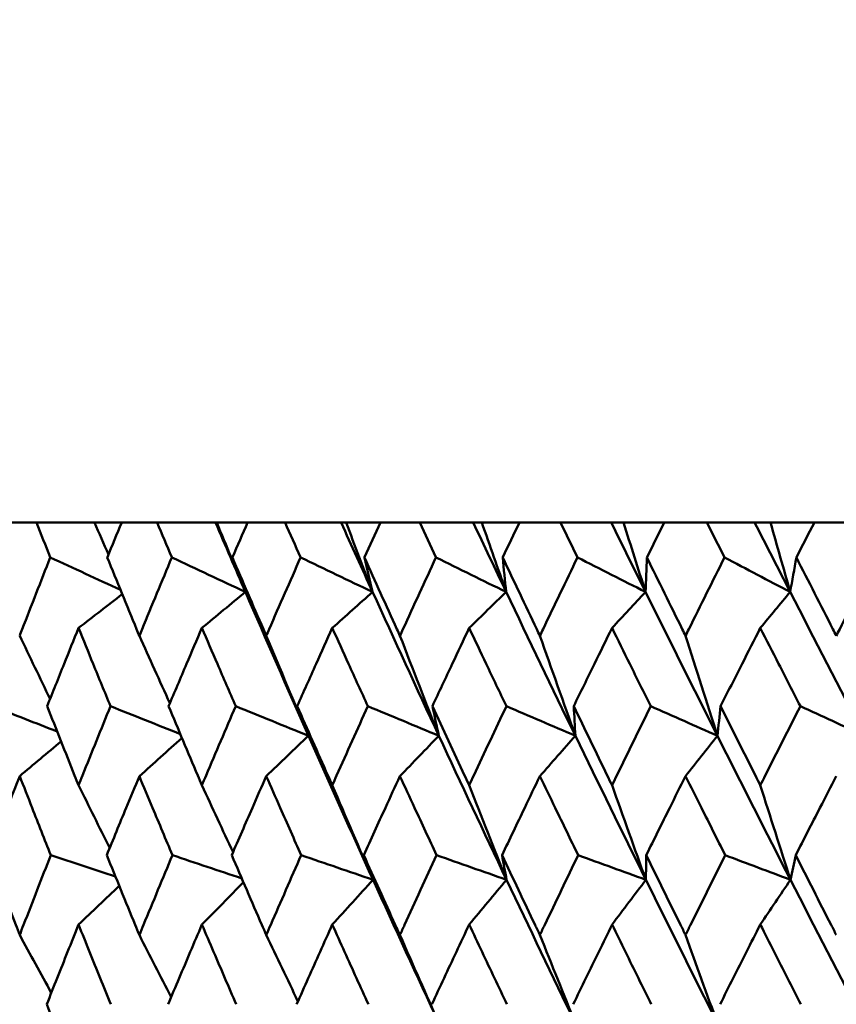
# Model space of a CAD drawing. Header units: millimetres. Extents: x 113 to 2969, y 62 to 2427.
# Tile 125 of 256: x 1120 to 1126, y 149 to 156. Entities that reach past the tile are written whole.
import ezdxf

# ---------------------------------------------------------------- set-up
doc = ezdxf.new("R2010")
doc.units = ezdxf.units.MM
doc.header["$LTSCALE"] = 12
doc.layers.add('Widoczne (ISO)', color=7, linetype='Continuous', lineweight=50)

msp = doc.modelspace()

# ---------------------------------------------------------------- linework, layer by layer
at = {"layer": 'Widoczne (ISO)'}
for p, q in [((1120.039, 152.3297), (1119.7921, 152.3297)), ((1120.039, 152.3297), (1120.47, 152.3297)), ((1120.47, 152.3297), (1120.6725, 152.3297)), ((1120.9354, 152.3297), (1120.6725, 152.3297)), ((1120.9354, 152.3297), (1121.3691, 152.3297)), ((1121.3691, 152.3297), (1121.3782, 152.3297)), ((1121.3782, 152.3297), (1121.6074, 152.3297)), ((1121.8853, 152.3297), (1121.6074, 152.3297)), ((1121.8853, 152.3297), (1122.3016, 152.3297)), ((1122.3016, 152.3297), (1122.3383, 152.3297)), ((1122.3383, 152.3297), (1122.5932, 152.3297)), ((1122.885, 152.3297), (1122.5932, 152.3297)), ((1122.885, 152.3297), (1123.2823, 152.3297)), ((1123.2823, 152.3297), (1123.3463, 152.3297)), ((1123.3463, 152.3297), (1123.626, 152.3297)), ((1123.9305, 152.3297), (1123.626, 152.3297)), ((1123.9305, 152.3297), (1124.3072, 152.3297)), ((1124.3072, 152.3297), (1124.3983, 152.3297)), ((1124.3983, 152.3297), (1124.7016, 152.3297)), ((1125.0176, 152.3297), (1124.7016, 152.3297)), ((1125.0176, 152.3297), (1125.3724, 152.3297)), ((1125.3724, 152.3297), (1125.4901, 152.3297)), ((1125.4901, 152.3297), (1125.8159, 152.3297)), ((1126.1422, 152.3297), (1125.8159, 152.3297))]:
    msp.add_line(p, q, dxfattribs=at)
msp.add_circle((1134.4943, 112.3297), 50, dxfattribs=at)
for points, knots in [([(1120.142, 152.0704), (1120.1418, 152.0709), (1120.1416, 152.0715), (1120.1071, 152.1579), (1120.073, 152.2438), (1120.039, 152.3297)], [0.02951568, 0.02951568, 0.02951568, 0.02951568, 0.02969929, 0.02969929, 0.05939589, 0.05939589, 0.05939589, 0.05939589]), ([(1120.6725, 152.3297), (1120.6369, 152.2438), (1120.6015, 152.1579), (1120.5659, 152.0715), (1120.5657, 152.0709), (1120.5655, 152.0704)], [0, 0, 0, 0, 0.02969567, 0.02969567, 0.02988021, 0.02988021, 0.02988021, 0.02988021]), ([(1121.0449, 152.0704), (1121.0447, 152.0709), (1121.0445, 152.0715), (1121.0079, 152.1579), (1120.9716, 152.2438), (1120.9354, 152.3297)], [0.02951568, 0.02951568, 0.02951568, 0.02951568, 0.02969929, 0.02969929, 0.05939589, 0.05939589, 0.05939589, 0.05939589]), ([(1121.6074, 152.3297), (1121.5698, 152.2438), (1121.5323, 152.1579), (1121.4946, 152.0715), (1121.4944, 152.0709), (1121.4942, 152.0704)], [0, 0, 0, 0, 0.02969567, 0.02969567, 0.02988021, 0.02988021, 0.02988021, 0.02988021]), ([(1122.0009, 152.0704), (1122.0007, 152.0709), (1122.0005, 152.0715), (1121.9618, 152.1579), (1121.9235, 152.2438), (1121.8853, 152.3297)], [0.02951568, 0.02951568, 0.02951568, 0.02951568, 0.02969929, 0.02969929, 0.05939589, 0.05939589, 0.05939589, 0.05939589]), ([(1122.5932, 152.3297), (1122.5536, 152.2438), (1122.5142, 152.1579), (1122.4746, 152.0715), (1122.4744, 152.0709), (1122.4742, 152.0704)], [0, 0, 0, 0, 0.02969567, 0.02969567, 0.02988021, 0.02988021, 0.02988021, 0.02988021]), ([(1123.0062, 152.0704), (1123.006, 152.0709), (1123.0057, 152.0715), (1122.9652, 152.1579), (1122.925, 152.2438), (1122.885, 152.3297)], [0.02951568, 0.02951568, 0.02951568, 0.02951568, 0.02969929, 0.02969929, 0.05939589, 0.05939589, 0.05939589, 0.05939589]), ([(1123.626, 152.3297), (1123.5846, 152.2438), (1123.5434, 152.1579), (1123.5021, 152.0715), (1123.5018, 152.0709), (1123.5016, 152.0704)], [0, 0, 0, 0, 0.02969567, 0.02969567, 0.02988021, 0.02988021, 0.02988021, 0.02988021]), ([(1124.0569, 152.0704), (1124.0566, 152.0709), (1124.0564, 152.0715), (1124.0141, 152.1579), (1123.9723, 152.2438), (1123.9305, 152.3297)], [0.02951568, 0.02951568, 0.02951568, 0.02951568, 0.02969929, 0.02969929, 0.05939589, 0.05939589, 0.05939589, 0.05939589]), ([(1124.7016, 152.3297), (1124.6587, 152.2438), (1124.6159, 152.1579), (1124.5729, 152.0715), (1124.5726, 152.0709), (1124.5724, 152.0704)], [0, 0, 0, 0, 0.02969567, 0.02969567, 0.02988021, 0.02988021, 0.02988021, 0.02988021]), ([(1125.1487, 152.0704), (1125.1484, 152.0709), (1125.1482, 152.0715), (1125.1044, 152.1579), (1125.061, 152.2438), (1125.0176, 152.3297)], [0.02951568, 0.02951568, 0.02951568, 0.02951568, 0.02969929, 0.02969929, 0.05939589, 0.05939589, 0.05939589, 0.05939589]), ([(1125.8159, 152.3297), (1125.7716, 152.2438), (1125.7273, 152.1579), (1125.6829, 152.0715), (1125.6826, 152.0709), (1125.6823, 152.0704)], [0, 0, 0, 0, 0.02969567, 0.02969567, 0.02988021, 0.02988021, 0.02988021, 0.02988021]), ([(1119.9149, 151.4894), (1119.9212, 151.5056), (1119.9275, 151.5218), (1120.0027, 151.7155), (1120.0721, 151.893), (1120.142, 152.0704)], [0.0853813, 0.0853813, 0.0853813, 0.0853813, 0.09097809, 0.09097809, 0.15214536, 0.15214536, 0.15214536, 0.15214536]), ([(1120.5655, 152.0704), (1120.6375, 151.8931), (1120.7101, 151.7157), (1120.7899, 151.5221), (1120.7966, 151.5057), (1120.8034, 151.4894)], [0.0297954, 0.0297954, 0.0297954, 0.0297954, 0.09092493, 0.09092493, 0.09655955, 0.09655955, 0.09655955, 0.09655955]), ([(1120.8034, 151.4894), (1120.8101, 151.5056), (1120.8168, 151.5218), (1120.8968, 151.7155), (1120.9706, 151.893), (1121.0449, 152.0704)], [0.0853813, 0.0853813, 0.0853813, 0.0853813, 0.09097809, 0.09097809, 0.15214536, 0.15214536, 0.15214536, 0.15214536]), ([(1121.4942, 152.0704), (1121.5705, 151.8931), (1121.6472, 151.7157), (1121.7316, 151.5221), (1121.7387, 151.5057), (1121.7458, 151.4894)], [0.0297954, 0.0297954, 0.0297954, 0.0297954, 0.09092493, 0.09092493, 0.09655955, 0.09655955, 0.09655955, 0.09655955]), ([(1121.7458, 151.4894), (1121.7529, 151.5056), (1121.76, 151.5218), (1121.8445, 151.7155), (1121.9225, 151.893), (1122.0009, 152.0704)], [0.0853813, 0.0853813, 0.0853813, 0.0853813, 0.09097809, 0.09097809, 0.15214536, 0.15214536, 0.15214536, 0.15214536]), ([(1122.4742, 152.0704), (1122.5544, 151.8931), (1122.6351, 151.7157), (1122.7236, 151.5221), (1122.7311, 151.5057), (1122.7386, 151.4894)], [0.0297954, 0.0297954, 0.0297954, 0.0297954, 0.09092493, 0.09092493, 0.09655955, 0.09655955, 0.09655955, 0.09655955]), ([(1122.7386, 151.4894), (1122.746, 151.5056), (1122.7535, 151.5218), (1122.8422, 151.7155), (1122.924, 151.893), (1123.0062, 152.0704)], [0.0853813, 0.0853813, 0.0853813, 0.0853813, 0.09097809, 0.09097809, 0.15214536, 0.15214536, 0.15214536, 0.15214536]), ([(1123.5016, 152.0704), (1123.5854, 151.8931), (1123.6697, 151.7157), (1123.7622, 151.5221), (1123.77, 151.5057), (1123.7778, 151.4894)], [0.0297954, 0.0297954, 0.0297954, 0.0297954, 0.09092493, 0.09092493, 0.09655955, 0.09655955, 0.09655955, 0.09655955]), ([(1123.7778, 151.4894), (1123.7855, 151.5056), (1123.7933, 151.5218), (1123.8859, 151.7155), (1123.9712, 151.893), (1124.0569, 152.0704)], [0.0853813, 0.0853813, 0.0853813, 0.0853813, 0.09097809, 0.09097809, 0.15214536, 0.15214536, 0.15214536, 0.15214536]), ([(1124.5724, 152.0704), (1124.6595, 151.8931), (1124.7471, 151.7157), (1124.843, 151.5221), (1124.8511, 151.5057), (1124.8592, 151.4894)], [0.0297954, 0.0297954, 0.0297954, 0.0297954, 0.09092493, 0.09092493, 0.09655955, 0.09655955, 0.09655955, 0.09655955]), ([(1124.8592, 151.4894), (1124.8673, 151.5056), (1124.8753, 151.5218), (1124.9715, 151.7155), (1125.0599, 151.893), (1125.1487, 152.0704)], [0.0853813, 0.0853813, 0.0853813, 0.0853813, 0.09097809, 0.09097809, 0.15214536, 0.15214536, 0.15214536, 0.15214536]), ([(1125.6823, 152.0704), (1125.7725, 151.8931), (1125.8629, 151.7157), (1125.962, 151.5221), (1125.9704, 151.5057), (1125.9787, 151.4894)], [0.0297954, 0.0297954, 0.0297954, 0.0297954, 0.09092493, 0.09092493, 0.09655955, 0.09655955, 0.09655955, 0.09655955]), ([(1125.9787, 151.4894), (1125.987, 151.5056), (1125.9954, 151.5218), (1126.0946, 151.7155), (1126.1858, 151.893), (1126.2774, 152.0704)], [0.0853813, 0.0853813, 0.0853813, 0.0853813, 0.09097809, 0.09097809, 0.15214536, 0.15214536, 0.15214536, 0.15214536]), ([(1120.3522, 151.5471), (1120.3162, 151.4582), (1120.2804, 151.3693), (1120.2028, 151.1755), (1120.1609, 151.0706), (1120.1193, 150.9657)], [0.03078053, 0.03078053, 0.03078053, 0.03078053, 0.06149921, 0.06149921, 0.09773041, 0.09773041, 0.09773041, 0.09773041]), ([(1120.589, 150.9657), (1120.5459, 151.0706), (1120.5031, 151.1755), (1120.4242, 151.3692), (1120.3881, 151.4581), (1120.3522, 151.5471)], [0.02528165, 0.02528165, 0.02528165, 0.02528165, 0.06150593, 0.06150593, 0.09223152, 0.09223152, 0.09223152, 0.09223152]), ([(1121.2681, 151.5471), (1121.2299, 151.4582), (1121.192, 151.3693), (1121.1095, 151.1755), (1121.065, 151.0706), (1121.0208, 150.9657)], [0.03078053, 0.03078053, 0.03078053, 0.03078053, 0.06149921, 0.06149921, 0.09773041, 0.09773041, 0.09773041, 0.09773041]), ([(1121.519, 150.9657), (1121.4735, 151.0706), (1121.4281, 151.1755), (1121.3445, 151.3692), (1121.3062, 151.4581), (1121.2681, 151.5471)], [0.02528165, 0.02528165, 0.02528165, 0.02528165, 0.06150593, 0.06150593, 0.09223152, 0.09223152, 0.09223152, 0.09223152]), ([(1122.2362, 151.5471), (1122.196, 151.4582), (1122.156, 151.3693), (1122.069, 151.1755), (1122.0221, 151.0706), (1121.9754, 150.9657)], [0.03078053, 0.03078053, 0.03078053, 0.03078053, 0.06149921, 0.06149921, 0.09773041, 0.09773041, 0.09773041, 0.09773041]), ([(1122.5003, 150.9657), (1122.4524, 151.0706), (1122.4046, 151.1755), (1122.3166, 151.3692), (1122.2763, 151.4581), (1122.2362, 151.5471)], [0.02528165, 0.02528165, 0.02528165, 0.02528165, 0.06150593, 0.06150593, 0.09223152, 0.09223152, 0.09223152, 0.09223152]), ([(1123.2526, 151.5471), (1123.2106, 151.4582), (1123.1687, 151.3693), (1123.0776, 151.1755), (1123.0285, 151.0706), (1122.9795, 150.9657)], [0.03078053, 0.03078053, 0.03078053, 0.03078053, 0.06149921, 0.06149921, 0.09773041, 0.09773041, 0.09773041, 0.09773041]), ([(1123.5289, 150.9657), (1123.4788, 151.0706), (1123.4289, 151.1755), (1123.3368, 151.3692), (1123.2947, 151.4581), (1123.2526, 151.5471)], [0.02528165, 0.02528165, 0.02528165, 0.02528165, 0.06150593, 0.06150593, 0.09223152, 0.09223152, 0.09223152, 0.09223152]), ([(1124.3135, 151.5471), (1124.2697, 151.4582), (1124.2261, 151.3693), (1124.1312, 151.1755), (1124.08, 151.0706), (1124.029, 150.9657)], [0.03078053, 0.03078053, 0.03078053, 0.03078053, 0.06149921, 0.06149921, 0.09773041, 0.09773041, 0.09773041, 0.09773041]), ([(1124.6008, 150.9657), (1124.5487, 151.0706), (1124.4968, 151.1755), (1124.4011, 151.3692), (1124.3572, 151.4581), (1124.3135, 151.5471)], [0.02528165, 0.02528165, 0.02528165, 0.02528165, 0.06150593, 0.06150593, 0.09223152, 0.09223152, 0.09223152, 0.09223152]), ([(1125.4145, 151.5471), (1125.3692, 151.4582), (1125.324, 151.3693), (1125.2258, 151.1755), (1125.1727, 151.0706), (1125.1198, 150.9657)], [0.03078053, 0.03078053, 0.03078053, 0.03078053, 0.06149921, 0.06149921, 0.09773041, 0.09773041, 0.09773041, 0.09773041]), ([(1125.7117, 150.9657), (1125.6579, 151.0706), (1125.6042, 151.1755), (1125.5052, 151.3692), (1125.4598, 151.4581), (1125.4145, 151.5471)], [0.02528165, 0.02528165, 0.02528165, 0.02528165, 0.06150593, 0.06150593, 0.09223152, 0.09223152, 0.09223152, 0.09223152]), ([(1120.1193, 150.9657), (1120.1867, 150.7942), (1120.2547, 150.6227), (1120.3328, 150.4269), (1120.3425, 150.4026), (1120.3522, 150.3784)], [0.02983351, 0.02983351, 0.02983351, 0.02983351, 0.0889495, 0.0889495, 0.09731113, 0.09731113, 0.09731113, 0.09731113]), ([(1120.3522, 150.3784), (1120.3618, 150.4025), (1120.3715, 150.4267), (1120.4499, 150.6225), (1120.5192, 150.7941), (1120.589, 150.9657)], [0.0806421, 0.0806421, 0.0806421, 0.0806421, 0.08897282, 0.08897282, 0.14811965, 0.14811965, 0.14811965, 0.14811965]), ([(1121.0208, 150.9657), (1121.0925, 150.7942), (1121.1646, 150.6227), (1121.2475, 150.4269), (1121.2578, 150.4026), (1121.2681, 150.3784)], [0.02983351, 0.02983351, 0.02983351, 0.02983351, 0.0889495, 0.0889495, 0.09731113, 0.09731113, 0.09731113, 0.09731113]), ([(1121.2681, 150.3784), (1121.2783, 150.4025), (1121.2886, 150.4267), (1121.3718, 150.6225), (1121.4452, 150.7941), (1121.519, 150.9657)], [0.0806421, 0.0806421, 0.0806421, 0.0806421, 0.08897282, 0.08897282, 0.14811965, 0.14811965, 0.14811965, 0.14811965]), ([(1121.9754, 150.9657), (1122.0511, 150.7942), (1122.1272, 150.6227), (1122.2145, 150.4269), (1122.2253, 150.4026), (1122.2362, 150.3784)], [0.02983351, 0.02983351, 0.02983351, 0.02983351, 0.0889495, 0.0889495, 0.09731113, 0.09731113, 0.09731113, 0.09731113]), ([(1122.2362, 150.3784), (1122.247, 150.4025), (1122.2578, 150.4267), (1122.3454, 150.6225), (1122.4226, 150.7941), (1122.5003, 150.9657)], [0.0806421, 0.0806421, 0.0806421, 0.0806421, 0.08897282, 0.08897282, 0.14811965, 0.14811965, 0.14811965, 0.14811965]), ([(1122.9795, 150.9657), (1123.0588, 150.7942), (1123.1385, 150.6227), (1123.23, 150.4269), (1123.2413, 150.4026), (1123.2526, 150.3784)], [0.02983351, 0.02983351, 0.02983351, 0.02983351, 0.0889495, 0.0889495, 0.09731113, 0.09731113, 0.09731113, 0.09731113]), ([(1123.2526, 150.3784), (1123.2639, 150.4025), (1123.2753, 150.4267), (1123.3669, 150.6225), (1123.4477, 150.7941), (1123.5289, 150.9657)], [0.0806421, 0.0806421, 0.0806421, 0.0806421, 0.08897282, 0.08897282, 0.14811965, 0.14811965, 0.14811965, 0.14811965]), ([(1124.029, 150.9657), (1124.1117, 150.7942), (1124.1947, 150.6227), (1124.2899, 150.4269), (1124.3017, 150.4026), (1124.3135, 150.3784)], [0.02983351, 0.02983351, 0.02983351, 0.02983351, 0.0889495, 0.0889495, 0.09731113, 0.09731113, 0.09731113, 0.09731113]), ([(1124.3135, 150.3784), (1124.3252, 150.4025), (1124.337, 150.4267), (1124.4324, 150.6225), (1124.5164, 150.7941), (1124.6008, 150.9657)], [0.0806421, 0.0806421, 0.0806421, 0.0806421, 0.08897282, 0.08897282, 0.14811965, 0.14811965, 0.14811965, 0.14811965]), ([(1125.1198, 150.9657), (1125.2055, 150.7942), (1125.2915, 150.6227), (1125.3901, 150.4269), (1125.4023, 150.4026), (1125.4145, 150.3784)], [0.02983351, 0.02983351, 0.02983351, 0.02983351, 0.0889495, 0.0889495, 0.09731113, 0.09731113, 0.09731113, 0.09731113]), ([(1125.4145, 150.3784), (1125.4267, 150.4025), (1125.4389, 150.4267), (1125.5376, 150.6225), (1125.6245, 150.7941), (1125.7117, 150.9657)], [0.0806421, 0.0806421, 0.0806421, 0.0806421, 0.08897282, 0.08897282, 0.14811965, 0.14811965, 0.14811965, 0.14811965]), ([(1119.9149, 150.4467), (1119.8843, 150.3682), (1119.8538, 150.2898), (1119.7779, 150.094), (1119.7327, 149.9766), (1119.6878, 149.8592)], [0.03448054, 0.03448054, 0.03448054, 0.03448054, 0.06157222, 0.06157222, 0.10209717, 0.10209717, 0.10209717, 0.10209717]), ([(1120.1462, 149.8592), (1120.0996, 149.9766), (1120.0533, 150.0939), (1119.9763, 150.2897), (1119.9456, 150.3682), (1119.9149, 150.4467)], [0.02104899, 0.02104899, 0.02104899, 0.02104899, 0.0615671, 0.0615671, 0.08866561, 0.08866561, 0.08866561, 0.08866561]), ([(1120.8034, 150.4467), (1120.7708, 150.3682), (1120.7382, 150.2898), (1120.6574, 150.094), (1120.6092, 149.9766), (1120.5612, 149.8592)], [0.03448054, 0.03448054, 0.03448054, 0.03448054, 0.06157222, 0.06157222, 0.10209717, 0.10209717, 0.10209717, 0.10209717]), ([(1121.0494, 149.8592), (1120.9999, 149.9766), (1120.9506, 150.0939), (1120.8687, 150.2897), (1120.836, 150.3682), (1120.8034, 150.4467)], [0.02104899, 0.02104899, 0.02104899, 0.02104899, 0.0615671, 0.0615671, 0.08866561, 0.08866561, 0.08866561, 0.08866561]), ([(1121.7458, 150.4467), (1121.7114, 150.3682), (1121.677, 150.2898), (1121.5915, 150.094), (1121.5404, 149.9766), (1121.4896, 149.8592)], [0.03448054, 0.03448054, 0.03448054, 0.03448054, 0.06157222, 0.06157222, 0.10209717, 0.10209717, 0.10209717, 0.10209717]), ([(1122.0056, 149.8592), (1121.9534, 149.9766), (1121.9014, 150.0939), (1121.8149, 150.2897), (1121.7803, 150.3682), (1121.7458, 150.4467)], [0.02104899, 0.02104899, 0.02104899, 0.02104899, 0.0615671, 0.0615671, 0.08866561, 0.08866561, 0.08866561, 0.08866561]), ([(1122.7386, 150.4467), (1122.7024, 150.3682), (1122.6663, 150.2898), (1122.5764, 150.094), (1122.5228, 149.9766), (1122.4694, 149.8592)], [0.03448054, 0.03448054, 0.03448054, 0.03448054, 0.06157222, 0.06157222, 0.10209717, 0.10209717, 0.10209717, 0.10209717]), ([(1123.0111, 149.8592), (1122.9564, 149.9766), (1122.9018, 150.0939), (1122.8111, 150.2897), (1122.7748, 150.3682), (1122.7386, 150.4467)], [0.02104899, 0.02104899, 0.02104899, 0.02104899, 0.0615671, 0.0615671, 0.08866561, 0.08866561, 0.08866561, 0.08866561]), ([(1123.7778, 150.4467), (1123.74, 150.3682), (1123.7023, 150.2898), (1123.6085, 150.094), (1123.5524, 149.9766), (1123.4966, 149.8592)], [0.03448054, 0.03448054, 0.03448054, 0.03448054, 0.06157222, 0.06157222, 0.10209717, 0.10209717, 0.10209717, 0.10209717]), ([(1124.062, 149.8592), (1124.0049, 149.9766), (1123.9481, 150.0939), (1123.8534, 150.2897), (1123.8156, 150.3682), (1123.7778, 150.4467)], [0.02104899, 0.02104899, 0.02104899, 0.02104899, 0.0615671, 0.0615671, 0.08866561, 0.08866561, 0.08866561, 0.08866561]), ([(1124.8592, 150.4467), (1124.82, 150.3682), (1124.7809, 150.2898), (1124.6835, 150.094), (1124.6252, 149.9766), (1124.5672, 149.8592)], [0.03448054, 0.03448054, 0.03448054, 0.03448054, 0.06157222, 0.06157222, 0.10209717, 0.10209717, 0.10209717, 0.10209717]), ([(1125.154, 149.8592), (1125.0949, 149.9766), (1125.0359, 150.0939), (1124.9377, 150.2897), (1124.8985, 150.3682), (1124.8592, 150.4467)], [0.02104899, 0.02104899, 0.02104899, 0.02104899, 0.0615671, 0.0615671, 0.08866561, 0.08866561, 0.08866561, 0.08866561]), ([(1125.9787, 150.4467), (1125.9382, 150.3682), (1125.8978, 150.2898), (1125.7972, 150.094), (1125.737, 149.9766), (1125.677, 149.8592)], [0.03448054, 0.03448054, 0.03448054, 0.03448054, 0.06157222, 0.06157222, 0.10209717, 0.10209717, 0.10209717, 0.10209717]), ([(1119.6878, 149.8592), (1119.7532, 149.687), (1119.8192, 149.5148), (1119.8954, 149.3174), (1119.9052, 149.2922), (1119.9149, 149.2669)], [0.02530969, 0.02530969, 0.02530969, 0.02530969, 0.08465152, 0.08465152, 0.09334823, 0.09334823, 0.09334823, 0.09334823]), ([(1119.9149, 149.2669), (1119.9247, 149.2921), (1119.9344, 149.3173), (1120.011, 149.5147), (1120.0783, 149.687), (1120.1462, 149.8592)], [0.07597559, 0.07597559, 0.07597559, 0.07597559, 0.08464777, 0.08464777, 0.14401425, 0.14401425, 0.14401425, 0.14401425]), ([(1120.5612, 149.8592), (1120.631, 149.687), (1120.7014, 149.5148), (1120.7826, 149.3174), (1120.793, 149.2922), (1120.8034, 149.2669)], [0.02530969, 0.02530969, 0.02530969, 0.02530969, 0.08465152, 0.08465152, 0.09334823, 0.09334823, 0.09334823, 0.09334823]), ([(1120.8034, 149.2669), (1120.8137, 149.2921), (1120.8241, 149.3173), (1120.9056, 149.5147), (1120.9773, 149.687), (1121.0494, 149.8592)], [0.07597559, 0.07597559, 0.07597559, 0.07597559, 0.08464777, 0.08464777, 0.14401425, 0.14401425, 0.14401425, 0.14401425]), ([(1121.4896, 149.8592), (1121.5636, 149.687), (1121.638, 149.5148), (1121.7239, 149.3174), (1121.7348, 149.2922), (1121.7458, 149.2669)], [0.02530969, 0.02530969, 0.02530969, 0.02530969, 0.08465152, 0.08465152, 0.09334823, 0.09334823, 0.09334823, 0.09334823]), ([(1121.7458, 149.2669), (1121.7568, 149.2921), (1121.7678, 149.3173), (1121.8539, 149.5147), (1121.9295, 149.687), (1122.0056, 149.8592)], [0.07597559, 0.07597559, 0.07597559, 0.07597559, 0.08464777, 0.08464777, 0.14401425, 0.14401425, 0.14401425, 0.14401425]), ([(1122.4694, 149.8592), (1122.5472, 149.687), (1122.6254, 149.5148), (1122.7155, 149.3174), (1122.7271, 149.2922), (1122.7386, 149.2669)], [0.02530969, 0.02530969, 0.02530969, 0.02530969, 0.08465152, 0.08465152, 0.09334823, 0.09334823, 0.09334823, 0.09334823]), ([(1122.7386, 149.2669), (1122.7501, 149.2921), (1122.7616, 149.3173), (1122.8521, 149.5147), (1122.9314, 149.687), (1123.0111, 149.8592)], [0.07597559, 0.07597559, 0.07597559, 0.07597559, 0.08464777, 0.08464777, 0.14401425, 0.14401425, 0.14401425, 0.14401425]), ([(1123.4966, 149.8592), (1123.5779, 149.687), (1123.6596, 149.5148), (1123.7537, 149.3174), (1123.7657, 149.2922), (1123.7778, 149.2669)], [0.02530969, 0.02530969, 0.02530969, 0.02530969, 0.08465152, 0.08465152, 0.09334823, 0.09334823, 0.09334823, 0.09334823]), ([(1123.7778, 149.2669), (1123.7898, 149.2921), (1123.8018, 149.3173), (1123.8962, 149.5147), (1123.9789, 149.687), (1124.062, 149.8592)], [0.07597559, 0.07597559, 0.07597559, 0.07597559, 0.08464777, 0.08464777, 0.14401425, 0.14401425, 0.14401425, 0.14401425]), ([(1124.5672, 149.8592), (1124.6517, 149.687), (1124.7365, 149.5148), (1124.8342, 149.3174), (1124.8467, 149.2922), (1124.8592, 149.2669)], [0.02530969, 0.02530969, 0.02530969, 0.02530969, 0.08465152, 0.08465152, 0.09334823, 0.09334823, 0.09334823, 0.09334823]), ([(1124.8592, 149.2669), (1124.8717, 149.2921), (1124.8842, 149.3173), (1124.9821, 149.5147), (1125.0679, 149.687), (1125.154, 149.8592)], [0.07597559, 0.07597559, 0.07597559, 0.07597559, 0.08464777, 0.08464777, 0.14401425, 0.14401425, 0.14401425, 0.14401425]), ([(1125.677, 149.8592), (1125.7643, 149.687), (1125.852, 149.5148), (1125.9529, 149.3174), (1125.9658, 149.2922), (1125.9787, 149.2669)], [0.02530969, 0.02530969, 0.02530969, 0.02530969, 0.08465152, 0.08465152, 0.09334823, 0.09334823, 0.09334823, 0.09334823]), ([(1120.3522, 149.3439), (1120.3249, 149.2763), (1120.2978, 149.2086), (1120.2188, 149.0112), (1120.1672, 148.8815), (1120.1159, 148.7518)], [0.03825175, 0.03825175, 0.03825175, 0.03825175, 0.06160817, 0.06160817, 0.10638617, 0.10638617, 0.10638617, 0.10638617]), ([(1120.5925, 148.7518), (1120.5394, 148.8815), (1120.4866, 149.0112), (1120.4067, 149.2086), (1120.3794, 149.2763), (1120.3522, 149.3439)], [0.01681985, 0.01681985, 0.01681985, 0.01681985, 0.06159108, 0.06159108, 0.08495433, 0.08495433, 0.08495433, 0.08495433]), ([(1121.2681, 149.3439), (1121.2392, 149.2763), (1121.2104, 149.2086), (1121.1265, 149.0112), (1121.0717, 148.8815), (1121.0172, 148.7518)], [0.03825175, 0.03825175, 0.03825175, 0.03825175, 0.06160817, 0.06160817, 0.10638617, 0.10638617, 0.10638617, 0.10638617]), ([(1121.5227, 148.7518), (1121.4666, 148.8815), (1121.4107, 149.0112), (1121.3259, 149.2086), (1121.297, 149.2763), (1121.2681, 149.3439)], [0.01681985, 0.01681985, 0.01681985, 0.01681985, 0.06159108, 0.06159108, 0.08495433, 0.08495433, 0.08495433, 0.08495433]), ([(1122.2362, 149.3439), (1122.2057, 149.2763), (1122.1754, 149.2086), (1122.087, 149.0112), (1122.0292, 148.8815), (1121.9716, 148.7518)], [0.03825175, 0.03825175, 0.03825175, 0.03825175, 0.06160817, 0.06160817, 0.10638617, 0.10638617, 0.10638617, 0.10638617]), ([(1122.5042, 148.7518), (1122.4451, 148.8815), (1122.3863, 149.0112), (1122.2971, 149.2086), (1122.2666, 149.2763), (1122.2362, 149.3439)], [0.01681985, 0.01681985, 0.01681985, 0.01681985, 0.06159108, 0.06159108, 0.08495433, 0.08495433, 0.08495433, 0.08495433]), ([(1123.2526, 149.3439), (1123.2208, 149.2763), (1123.189, 149.2086), (1123.0964, 149.0112), (1123.0358, 148.8815), (1122.9755, 148.7518)], [0.03825175, 0.03825175, 0.03825175, 0.03825175, 0.06160817, 0.06160817, 0.10638617, 0.10638617, 0.10638617, 0.10638617]), ([(1123.533, 148.7518), (1123.4712, 148.8815), (1123.4097, 149.0112), (1123.3164, 149.2086), (1123.2845, 149.2763), (1123.2526, 149.3439)], [0.01681985, 0.01681985, 0.01681985, 0.01681985, 0.06159108, 0.06159108, 0.08495433, 0.08495433, 0.08495433, 0.08495433]), ([(1124.3135, 149.3439), (1124.2803, 149.2763), (1124.2472, 149.2086), (1124.1509, 149.0112), (1124.0877, 148.8815), (1124.0248, 148.7518)], [0.03825175, 0.03825175, 0.03825175, 0.03825175, 0.06160817, 0.06160817, 0.10638617, 0.10638617, 0.10638617, 0.10638617]), ([(1124.605, 148.7518), (1124.5409, 148.8815), (1124.4769, 149.0112), (1124.3799, 149.2086), (1124.3466, 149.2763), (1124.3135, 149.3439)], [0.01681985, 0.01681985, 0.01681985, 0.01681985, 0.06159108, 0.06159108, 0.08495433, 0.08495433, 0.08495433, 0.08495433]), ([(1125.4145, 149.3439), (1125.3802, 149.2763), (1125.3459, 149.2086), (1125.2461, 149.0112), (1125.1807, 148.8815), (1125.1155, 148.7518)], [0.03825175, 0.03825175, 0.03825175, 0.03825175, 0.06160817, 0.06160817, 0.10638617, 0.10638617, 0.10638617, 0.10638617]), ([(1125.7161, 148.7518), (1125.6498, 148.8815), (1125.5836, 149.0112), (1125.4832, 149.2086), (1125.4488, 149.2763), (1125.4145, 149.3439)], [0.01681985, 0.01681985, 0.01681985, 0.01681985, 0.06159108, 0.06159108, 0.08495433, 0.08495433, 0.08495433, 0.08495433]), ([(1120.1159, 148.7518), (1120.1839, 148.5788), (1120.2524, 148.4057), (1120.3317, 148.2071), (1120.3419, 148.1816), (1120.3522, 148.156)], [0.02053386, 0.02053386, 0.02053386, 0.02053386, 0.08016461, 0.08016461, 0.08898694, 0.08898694, 0.08898694, 0.08898694])]:
    msp.add_open_spline(points, degree=3, knots=knots, dxfattribs=at)
for points in [[(1120.47, 152.3297), (1120.5047, 152.2504), (1120.5395, 152.1713), (1120.5744, 152.0921)], [(1121.591, 151.8142), (1121.5165, 151.9861), (1121.4426, 152.1579), (1121.3691, 152.3297)], [(1121.3782, 152.3297), (1121.4488, 152.1576), (1121.5197, 151.9858), (1121.591, 151.8142)], [(1122.5354, 151.8142), (1122.4571, 151.9861), (1122.3791, 152.1579), (1122.3016, 152.3297)], [(1122.3383, 152.3297), (1122.4037, 152.1576), (1122.4694, 151.9858), (1122.5354, 151.8142)], [(1123.5271, 151.8142), (1123.4451, 151.9861), (1123.3635, 152.1579), (1123.2823, 152.3297)], [(1123.3463, 152.3297), (1123.4063, 152.1576), (1123.4665, 151.9858), (1123.5271, 151.8142)], [(1124.562, 151.8142), (1124.4768, 151.9861), (1124.3918, 152.1579), (1124.3072, 152.3297)], [(1124.3983, 152.3297), (1124.4526, 152.1576), (1124.5072, 151.9858), (1124.562, 151.8142)], [(1125.6362, 151.8142), (1125.5479, 151.9861), (1125.46, 152.1579), (1125.3724, 152.3297)], [(1125.4901, 152.3297), (1125.5386, 152.1576), (1125.5873, 151.9858), (1125.6362, 151.8142)], [(1120.6635, 151.8299), (1120.4897, 151.91), (1120.3159, 151.9902), (1120.142, 152.0704)], [(1121.591, 151.8142), (1121.409, 151.8996), (1121.227, 151.985), (1121.0449, 152.0704)], [(1121.591, 151.8142), (1121.5586, 151.8996), (1121.5263, 151.985), (1121.4942, 152.0704)], [(1122.5354, 151.8142), (1122.3573, 151.8996), (1122.1791, 151.985), (1122.0009, 152.0704)], [(1122.5354, 151.8142), (1122.5149, 151.8996), (1122.4945, 151.985), (1122.4742, 152.0704)], [(1123.5271, 151.8142), (1123.3535, 151.8996), (1123.1799, 151.985), (1123.0062, 152.0704)], [(1123.5271, 151.8142), (1123.5185, 151.8996), (1123.51, 151.985), (1123.5016, 152.0704)], [(1124.562, 151.8142), (1124.3937, 151.8996), (1124.2253, 151.985), (1124.0569, 152.0704)], [(1124.562, 151.8142), (1124.5654, 151.8996), (1124.5688, 151.985), (1124.5724, 152.0704)], [(1125.6362, 151.8142), (1125.4737, 151.8996), (1125.3112, 151.985), (1125.1487, 152.0704)], [(1125.6362, 151.8142), (1125.6515, 151.8996), (1125.6668, 151.985), (1125.6823, 152.0704)], [(1121.2681, 151.5471), (1121.3757, 151.6362), (1121.4833, 151.7253), (1121.591, 151.8142)], [(1122.059, 150.7462), (1121.9011, 151.1023), (1121.7451, 151.4584), (1121.591, 151.8142)], [(1122.2362, 151.5471), (1122.3359, 151.6362), (1122.4356, 151.7253), (1122.5354, 151.8142)], [(1123.0274, 150.7462), (1122.8617, 151.1023), (1122.6977, 151.4584), (1122.5354, 151.8142)], [(1123.2526, 151.5471), (1123.3441, 151.6362), (1123.4356, 151.7253), (1123.5271, 151.8142)], [(1124.0411, 150.7462), (1123.8682, 151.1023), (1123.6968, 151.4584), (1123.5271, 151.8142)], [(1124.3135, 151.5471), (1124.3963, 151.6362), (1124.4791, 151.7253), (1124.562, 151.8142)], [(1125.096, 150.7462), (1124.9166, 151.1023), (1124.7386, 151.4584), (1124.562, 151.8142)], [(1125.4145, 151.5471), (1125.4884, 151.6362), (1125.5622, 151.7253), (1125.6362, 151.8142)], [(1126.1879, 150.7462), (1126.0028, 151.1023), (1125.8188, 151.4584), (1125.6362, 151.8142)], [(1120.3522, 151.5471), (1120.4603, 151.6308), (1120.5684, 151.7145), (1120.6765, 151.7981)], [(1119.9149, 151.4894), (1119.9899, 151.3325), (1120.0651, 151.1759), (1120.1407, 151.0195)], [(1120.8034, 151.4894), (1120.8786, 151.3218), (1120.9541, 151.1544), (1121.0299, 150.9874)], [(1121.7458, 151.4894), (1121.8496, 151.241), (1121.954, 150.9932), (1122.059, 150.7462)], [(1122.7386, 151.4894), (1122.8343, 151.241), (1122.9306, 150.9932), (1123.0274, 150.7462)], [(1123.7778, 151.4894), (1123.865, 151.241), (1123.9528, 150.9932), (1124.0411, 150.7462)], [(1124.8592, 151.4894), (1124.9377, 151.241), (1125.0166, 150.9932), (1125.096, 150.7462)], [(1120.1935, 150.7774), (1120.0336, 150.8402), (1119.8737, 150.903), (1119.7138, 150.9657)], [(1121.1074, 150.7591), (1120.9346, 150.8279), (1120.7618, 150.8968), (1120.589, 150.9657)], [(1122.059, 150.7462), (1121.879, 150.8193), (1121.699, 150.8925), (1121.519, 150.9657)], [(1122.059, 150.7462), (1122.0311, 150.8193), (1122.0032, 150.8925), (1121.9754, 150.9657)], [(1123.0274, 150.7462), (1122.8517, 150.8193), (1122.676, 150.8925), (1122.5003, 150.9657)], [(1123.0274, 150.7462), (1123.0114, 150.8193), (1122.9954, 150.8925), (1122.9795, 150.9657)], [(1124.0411, 150.7462), (1123.8704, 150.8193), (1123.6996, 150.8925), (1123.5289, 150.9657)], [(1124.0411, 150.7462), (1124.037, 150.8193), (1124.033, 150.8925), (1124.029, 150.9657)], [(1125.096, 150.7462), (1124.9309, 150.8193), (1124.7658, 150.8925), (1124.6008, 150.9657)], [(1125.096, 150.7462), (1125.1038, 150.8193), (1125.1118, 150.8925), (1125.1198, 150.9657)], [(1126.1879, 150.7462), (1126.0292, 150.8193), (1125.8705, 150.8925), (1125.7117, 150.9657)], [(1120.8034, 150.4467), (1120.9089, 150.5408), (1121.0145, 150.6348), (1121.1201, 150.7287)], [(1121.7458, 150.4467), (1121.8502, 150.5466), (1121.9546, 150.6465), (1122.059, 150.7462)], [(1122.5389, 149.6763), (1122.3771, 150.033), (1122.2171, 150.3896), (1122.059, 150.7462)], [(1122.7386, 150.4467), (1122.8348, 150.5466), (1122.9311, 150.6465), (1123.0274, 150.7462)], [(1123.5303, 149.6763), (1123.361, 150.033), (1123.1933, 150.3896), (1123.0274, 150.7462)], [(1123.7778, 150.4467), (1123.8655, 150.5466), (1123.9533, 150.6465), (1124.0411, 150.7462)], [(1124.5649, 149.6763), (1124.3888, 150.033), (1124.2141, 150.3896), (1124.0411, 150.7462)], [(1124.8592, 150.4467), (1124.9381, 150.5466), (1125.017, 150.6465), (1125.096, 150.7462)], [(1125.6388, 149.6763), (1125.4565, 150.033), (1125.2755, 150.3896), (1125.096, 150.7462)], [(1119.9149, 150.4467), (1120.0174, 150.5325), (1120.12, 150.6183), (1120.2226, 150.704)], [(1120.3522, 150.3784), (1120.4289, 150.2229), (1120.5059, 150.0678), (1120.5832, 149.9129)], [(1121.2681, 150.3784), (1121.3448, 150.2123), (1121.4218, 150.0464), (1121.499, 149.8809)], [(1122.2362, 150.3784), (1122.3366, 150.1438), (1122.4375, 149.9097), (1122.5389, 149.6763)], [(1123.2526, 150.3784), (1123.3447, 150.1438), (1123.4373, 149.9097), (1123.5303, 149.6763)], [(1124.3135, 150.3784), (1124.3969, 150.1438), (1124.4807, 149.9097), (1124.5649, 149.6763)], [(1125.4145, 150.3784), (1125.4889, 150.1438), (1125.5636, 149.9097), (1125.6388, 149.6763)], [(1120.6254, 149.7014), (1120.4656, 149.754), (1120.3059, 149.8066), (1120.1462, 149.8592)], [(1121.5639, 149.6867), (1121.3924, 149.7442), (1121.2209, 149.8017), (1121.0494, 149.8592)], [(1122.5389, 149.6763), (1122.3612, 149.7373), (1122.1834, 149.7983), (1122.0056, 149.8592)], [(1122.5389, 149.6763), (1122.5157, 149.7373), (1122.4925, 149.7983), (1122.4694, 149.8592)], [(1123.5303, 149.6763), (1123.3573, 149.7373), (1123.1842, 149.7983), (1123.0111, 149.8592)], [(1123.5303, 149.6763), (1123.519, 149.7373), (1123.5078, 149.7983), (1123.4966, 149.8592)], [(1124.5649, 149.6763), (1124.3973, 149.7373), (1124.2297, 149.7983), (1124.062, 149.8592)], [(1124.5649, 149.6763), (1124.5656, 149.7373), (1124.5664, 149.7983), (1124.5672, 149.8592)], [(1125.6388, 149.6763), (1125.4772, 149.7373), (1125.3156, 149.7983), (1125.154, 149.8592)], [(1125.6388, 149.6763), (1125.6515, 149.7373), (1125.6642, 149.7983), (1125.677, 149.8592)], [(1120.3522, 149.3439), (1120.4527, 149.4398), (1120.5533, 149.5356), (1120.654, 149.6312)], [(1121.2681, 149.3439), (1121.3708, 149.4487), (1121.4736, 149.5532), (1121.5764, 149.6577)], [(1122.2362, 149.3439), (1122.337, 149.4549), (1122.438, 149.5657), (1122.5389, 149.6763)], [(1123.0302, 148.6056), (1122.8647, 148.9624), (1122.7009, 149.3194), (1122.5389, 149.6763)], [(1123.2526, 149.3439), (1123.3451, 149.4549), (1123.4377, 149.5657), (1123.5303, 149.6763)], [(1124.0436, 148.6056), (1123.8709, 148.9624), (1123.6998, 149.3194), (1123.5303, 149.6763)], [(1124.3135, 149.3439), (1124.3973, 149.4549), (1124.4811, 149.5657), (1124.5649, 149.6763)], [(1125.0983, 148.6056), (1124.919, 148.9624), (1124.7412, 149.3194), (1124.5649, 149.6763)], [(1125.4145, 149.3439), (1125.4892, 149.4549), (1125.564, 149.5657), (1125.6388, 149.6763)], [(1126.19, 148.6056), (1126.005, 148.9624), (1125.8212, 149.3194), (1125.6388, 149.6763)], [(1119.9149, 149.2669), (1119.9929, 149.1233), (1120.0711, 148.98), (1120.1496, 148.8368)], [(1120.8034, 149.2669), (1120.8819, 149.1129), (1120.9607, 148.9591), (1121.0398, 148.8056)], [(1121.7458, 149.2669), (1121.8241, 149.1022), (1121.9025, 148.9377), (1121.9813, 148.7736)], [(1122.7386, 149.2669), (1122.8354, 149.0459), (1122.9326, 148.8255), (1123.0302, 148.6056)], [(1123.7778, 149.2669), (1123.866, 149.0459), (1123.9546, 148.8255), (1124.0436, 148.6056)], [(1124.8592, 149.2669), (1124.9385, 149.0459), (1125.0182, 148.8255), (1125.0983, 148.6056)]]:
    msp.add_open_spline(points, degree=3, dxfattribs=at)

doc.saveas('drawing.dxf')
